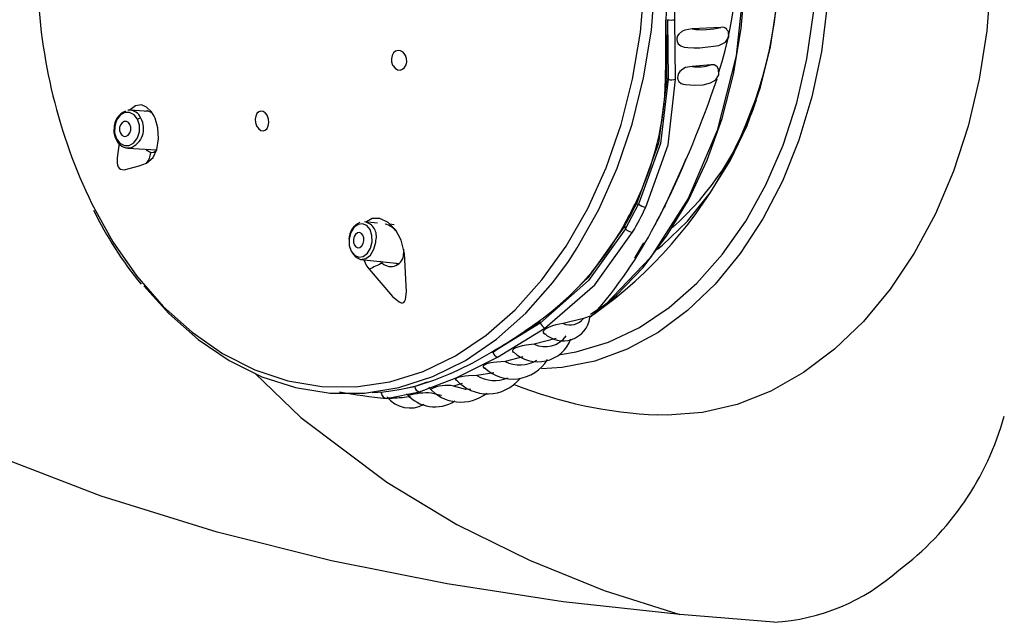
# Model space of a CAD drawing. Header units: millimetres. Extents: x 2848.32 to 2849.28, y 2905.67 to 2907.97.
# Tile 4 of 20: x 2849.0262 to 2849.0912, y 2906.0744 to 2906.1141. Entities that reach past the tile are written whole.
import ezdxf

# ---------------------------------------------------------------- set-up
doc = ezdxf.new("R2010")
doc.units = ezdxf.units.MM
doc.layers.add('SANINDUSA', color=3, linetype='Continuous')

msp = doc.modelspace()

# ---------------------------------------------------------------- linework, layer by layer
at = {"layer": 'SANINDUSA', "linetype": 'Continuous'}
for p, q in [((2849.068929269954, 2906.110181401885), (2849.068959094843, 2906.114107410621)), ((2849.068959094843, 2906.114107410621), (2849.068959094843, 2906.114107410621)), ((2849.068959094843, 2906.114107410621), (2849.069011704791, 2906.110180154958)), ((2849.069502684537, 2906.11018608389), (2849.069448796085, 2906.114108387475)), ((2849.072485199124, 2906.113605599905), (2849.070596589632, 2906.113503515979)), ((2849.071830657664, 2906.111133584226), (2849.070599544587, 2906.111033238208)), ((2849.068925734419, 2906.110182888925), (2849.068840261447, 2906.110218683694)), ((2849.069011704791, 2906.110180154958), (2849.068929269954, 2906.110181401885)), ((2849.074700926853, 2906.108523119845), (2849.074834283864, 2906.108804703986)), ((2849.034727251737, 2906.108057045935), (2849.033506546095, 2906.108139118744)), ((2849.03333883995, 2906.105644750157), (2849.033487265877, 2906.105650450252)), ((2849.03333883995, 2906.105644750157), (2849.035247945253, 2906.105516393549)), ((2849.066189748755, 2906.100319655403), (2849.067048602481, 2906.101954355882)), ((2849.066912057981, 2906.10195641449), (2849.066848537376, 2906.102013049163)), ((2849.066912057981, 2906.10195641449), (2849.067048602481, 2906.101954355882)), ((2849.068813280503, 2906.101863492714), (2849.068723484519, 2906.10168317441)), ((2849.049818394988, 2906.100701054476), (2849.048978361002, 2906.100786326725)), ((2849.050299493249, 2906.100652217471), (2849.050285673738, 2906.10065362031)), ((2849.050932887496, 2906.100587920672), (2849.050646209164, 2906.100617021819)), ((2849.066148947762, 2906.100503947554), (2849.066095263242, 2906.100558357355)), ((2849.066189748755, 2906.100319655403), (2849.066148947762, 2906.100503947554)), ((2849.051537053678, 2906.098968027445), (2849.051547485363, 2906.098673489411)), ((2849.048726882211, 2906.098299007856), (2849.051274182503, 2906.098040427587)), ((2849.050139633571, 2906.098050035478), (2849.050002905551, 2906.098169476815)), ((2849.064067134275, 2906.094650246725), (2849.06384235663, 2906.094461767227)), ((2849.057445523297, 2906.092193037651), (2849.060539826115, 2906.094213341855)), ((2849.060564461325, 2906.094102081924), (2849.057445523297, 2906.092193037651)), ((2849.060539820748, 2906.09421333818), (2849.060537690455, 2906.094217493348)), ((2849.060539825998, 2906.094213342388), (2849.060564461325, 2906.094102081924)), ((2849.063433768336, 2906.094400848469), (2849.062084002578, 2906.094064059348)), ((2849.057755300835, 2906.091851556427), (2849.06087683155, 2906.093768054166)), ((2849.061627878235, 2906.09309146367), (2849.060161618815, 2906.092709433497)), ((2849.059424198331, 2906.091885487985), (2849.058251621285, 2906.091570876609)), ((2849.057512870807, 2906.090812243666), (2849.056386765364, 2906.090648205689)), ((2849.053106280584, 2906.090204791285), (2849.052285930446, 2906.089908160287)), ((2849.055418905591, 2906.090105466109), (2849.054852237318, 2906.089949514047)), ((2849.050093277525, 2906.089465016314), (2849.050068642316, 2906.089576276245)), ((2849.050418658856, 2906.089136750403), (2849.052602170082, 2906.089569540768)), ((2849.052285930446, 2906.089908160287), (2849.051725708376, 2906.089794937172)), ((2849.052082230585, 2906.089877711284), (2849.052285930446, 2906.089908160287)), ((2849.052285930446, 2906.089908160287), (2849.052285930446, 2906.089908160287)), ((2849.051483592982, 2906.089203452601), (2849.05199538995, 2906.089277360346)), ((2849.075992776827, 2906.074367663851), (2849.069789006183, 2906.074877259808))]:
    msp.add_line(p, q, dxfattribs=at)
at = {"layer": 'SANINDUSA', "linetype": 'Continuous', "flags": 128}
for points in [[(2849.061908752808, 2906.092027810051), (2849.062949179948, 2906.092207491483), (2849.065067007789, 2906.092839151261), (2849.06711866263, 2906.093814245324), (2849.069076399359, 2906.095119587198), (2849.070913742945, 2906.096737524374), (2849.072605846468, 2906.098646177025), (2849.07412982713, 2906.100819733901), (2849.075465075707, 2906.103228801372), (2849.076593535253, 2906.105840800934), (2849.077499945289, 2906.108620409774), (2849.078172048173, 2906.11153003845), (2849.078600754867, 2906.114530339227), (2849.078780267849, 2906.117580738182), (2849.078708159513, 2906.120639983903), (2849.078385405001, 2906.12366670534), (2849.077816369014, 2906.126619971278), (2849.077008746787, 2906.12945984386), (2849.075973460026, 2906.132147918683), (2849.074724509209, 2906.134647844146), (2849.073278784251, 2906.136925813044), (2849.071655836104, 2906.138951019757), (2849.069877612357, 2906.140696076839), (2849.067968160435, 2906.142137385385)], [(2849.063912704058, 2906.094552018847), (2849.065594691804, 2906.095935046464), (2849.067355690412, 2906.097775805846), (2849.06895367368, 2906.099893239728), (2849.070367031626, 2906.102258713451), (2849.071576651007, 2906.10484023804), (2849.072566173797, 2906.107602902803), (2849.073322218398, 2906.110509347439), (2849.073834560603, 2906.113520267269), (2849.074096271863, 2906.11659494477), (2849.074103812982, 2906.119691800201), (2849.07385708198, 2906.122768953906), (2849.07335941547, 2906.125784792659), (2849.072617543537, 2906.128698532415), (2849.071641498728, 2906.131470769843), (2849.070444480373, 2906.134064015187), (2849.069042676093, 2906.136443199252), (2849.067455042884, 2906.138576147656), (2849.065703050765, 2906.140434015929), (2849.064345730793, 2906.141592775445)], [(2849.064306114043, 2906.141480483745), (2849.066443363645, 2906.139665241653), (2849.069183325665, 2906.136147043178), (2849.071385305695, 2906.131940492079), (2849.072964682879, 2906.127207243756), (2849.073860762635, 2906.122129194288), (2849.074039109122, 2906.116901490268), (2849.073492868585, 2906.111725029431), (2849.07224303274, 2906.106798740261), (2849.070337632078, 2906.102311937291)], [(2849.068304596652, 2906.098973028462), (2849.068635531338, 2906.099239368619), (2849.070288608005, 2906.100817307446), (2849.071785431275, 2906.102681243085), (2849.073101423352, 2906.104800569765), (2849.074214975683, 2906.107140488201), (2849.075107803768, 2906.109662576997), (2849.075765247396, 2906.112325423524), (2849.07617651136, 2906.115085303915), (2849.076334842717, 2906.117896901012), (2849.076237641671, 2906.120714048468), (2849.07588650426, 2906.123490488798), (2849.075287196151, 2906.126180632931), (2849.074449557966, 2906.128740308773), (2849.073387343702, 2906.131127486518), (2849.072117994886, 2906.133302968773), (2849.070662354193, 2906.13523103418), (2849.069044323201, 2906.136880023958), (2849.068163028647, 2906.137606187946)], [(2849.062424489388, 2906.098161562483), (2849.063014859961, 2906.099057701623), (2849.064437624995, 2906.101583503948), (2849.06565147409, 2906.104318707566), (2849.066641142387, 2906.107228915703), (2849.067394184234, 2906.110277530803), (2849.067901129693, 2906.113426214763), (2849.06815560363, 2906.116635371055), (2849.068154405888, 2906.119864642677), (2849.067897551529, 2906.123073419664), (2849.067388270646, 2906.126221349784), (2849.066632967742, 2906.12926884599), (2849.065641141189, 2906.132177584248), (2849.06442526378, 2906.134910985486), (2849.063035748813, 2906.137379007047)], [(2849.069448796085, 2906.114108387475), (2849.069442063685, 2906.117923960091), (2849.069506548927, 2906.121744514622)], [(2849.030968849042, 2906.101971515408), (2849.032359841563, 2906.099469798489), (2849.033940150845, 2906.097204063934), (2849.035689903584, 2906.09520280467), (2849.037587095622, 2906.093491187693), (2849.039607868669, 2906.092090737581), (2849.041726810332, 2906.091019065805), (2849.043917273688, 2906.09028964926), (2849.046151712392, 2906.089911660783), (2849.04840202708, 2906.089889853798), (2849.050639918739, 2906.09022450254), (2849.052837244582, 2906.090911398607), (2849.054966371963, 2906.091941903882), (2849.05700052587, 2906.093303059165), (2849.058914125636, 2906.094977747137), (2849.060683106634, 2906.096944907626), (2849.062285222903, 2906.099179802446), (2849.063700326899, 2906.1016543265), (2849.06491062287, 2906.10433736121), (2849.065900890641, 2906.10719516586), (2849.066658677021, 2906.110191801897), (2849.067174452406, 2906.113289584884), (2849.067441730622, 2906.116449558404)], [(2849.090281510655, 2906.116636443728), (2849.090034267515, 2906.113384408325), (2849.089539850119, 2906.110189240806), (2849.088804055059, 2906.107088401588), (2849.087835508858, 2906.104118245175), (2849.086645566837, 2906.101313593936), (2849.085248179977, 2906.098707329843), (2849.083659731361, 2906.096330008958), (2849.081898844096, 2906.094209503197), (2849.079986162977, 2906.09237067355), (2849.07794411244, 2906.090835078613), (2849.075796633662, 2906.089620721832), (2849.073568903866, 2906.088741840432), (2849.071287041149, 2906.088208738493), (2849.068977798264, 2906.088027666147), (2849.068306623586, 2906.088041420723)], [(2849.079505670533, 2906.115039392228), (2849.079123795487, 2906.111986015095), (2849.078498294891, 2906.10901410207), (2849.077637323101, 2906.106162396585), (2849.076552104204, 2906.103468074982), (2849.075256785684, 2906.100966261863), (2849.073768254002, 2906.098689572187), (2849.072105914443, 2906.096667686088), (2849.070291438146, 2906.094926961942), (2849.068348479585, 2906.09349009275), (2849.066302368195, 2906.0923758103), (2849.064179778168, 2906.091598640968), (2849.06200838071, 2906.091168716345), (2849.060640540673, 2906.091079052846)], [(2849.070596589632, 2906.113503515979), (2849.070117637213, 2906.113429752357), (2849.069905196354, 2906.113331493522), (2849.069705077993, 2906.113158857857), (2849.069628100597, 2906.113039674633), (2849.069580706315, 2906.112897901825), (2849.069574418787, 2906.112770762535), (2849.069597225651, 2906.112661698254), (2849.069671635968, 2906.11252375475), (2849.069841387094, 2906.112377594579), (2849.070075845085, 2906.112306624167)], [(2849.070698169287, 2906.112261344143), (2849.071096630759, 2906.112246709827), (2849.072365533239, 2906.112398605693), (2849.072797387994, 2906.112622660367), (2849.073023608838, 2906.112954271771), (2849.072988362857, 2906.11332743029), (2849.072864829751, 2906.113471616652)], [(2849.070075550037, 2906.112297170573), (2849.070299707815, 2906.11227597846), (2849.070698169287, 2906.112261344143)], [(2849.051641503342, 2906.111812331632), (2849.051512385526, 2906.11196743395), (2849.051353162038, 2906.112061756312), (2849.051181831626, 2906.112084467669), (2849.051018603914, 2906.112033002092), (2849.050882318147, 2906.111914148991), (2849.050787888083, 2906.111742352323), (2849.05074506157, 2906.111537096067), (2849.050758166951, 2906.111320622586), (2849.050826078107, 2906.111116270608), (2849.0508570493, 2906.111059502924), (2849.050986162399, 2906.110904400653), (2849.051145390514, 2906.110810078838), (2849.051316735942, 2906.110787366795), (2849.051479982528, 2906.11083883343), (2849.051616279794, 2906.110957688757), (2849.051710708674, 2906.111129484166), (2849.051753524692, 2906.111334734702), (2849.051740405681, 2906.111551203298), (2849.051672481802, 2906.111755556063), (2849.051641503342, 2906.111812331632)], [(2849.070599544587, 2906.111033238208), (2849.070162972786, 2906.110954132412), (2849.069970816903, 2906.110857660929), (2849.06978654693, 2906.110693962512), (2849.069700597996, 2906.110564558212), (2849.069645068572, 2906.110412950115), (2849.069632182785, 2906.110279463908), (2849.06965044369, 2906.110163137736), (2849.069719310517, 2906.110024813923), (2849.069876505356, 2906.10989258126), (2849.069996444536, 2906.109864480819)], [(2849.069995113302, 2906.109853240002), (2849.070148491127, 2906.109831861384), (2849.07077168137, 2906.1097946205), (2849.071325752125, 2906.109823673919), (2849.071797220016, 2906.109936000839), (2849.072158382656, 2906.110151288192), (2849.072355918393, 2906.110469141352), (2849.072341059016, 2906.110836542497), (2849.072237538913, 2906.110997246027)], [(2849.06892926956, 2906.110181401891), (2849.068381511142, 2906.10595944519), (2849.066912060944, 2906.101956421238)], [(2849.069011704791, 2906.110180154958), (2849.068511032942, 2906.105948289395), (2849.067048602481, 2906.101954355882)], [(2849.067537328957, 2906.101751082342), (2849.069014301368, 2906.105851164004), (2849.069502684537, 2906.11018608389)], [(2849.03458133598, 2906.10464960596), (2849.035014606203, 2906.105016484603), (2849.035266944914, 2906.105557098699), (2849.035380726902, 2906.106241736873), (2849.035339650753, 2906.106969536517), (2849.035159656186, 2906.10760766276), (2849.03509677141, 2906.107744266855), (2849.034911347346, 2906.108042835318), (2849.034591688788, 2906.108346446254), (2849.034243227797, 2906.108484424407), (2849.033860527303, 2906.108437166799), (2849.033502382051, 2906.108162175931), (2849.033478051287, 2906.108118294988)], [(2849.033993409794, 2906.107540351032), (2849.033767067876, 2906.107837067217), (2849.033469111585, 2906.107991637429), (2849.033144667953, 2906.107980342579), (2849.032843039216, 2906.107804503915), (2849.032610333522, 2906.107490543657), (2849.032482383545, 2906.107086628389), (2849.032478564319, 2906.106654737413), (2849.032599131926, 2906.10626051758)], [(2849.034455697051, 2906.108075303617), (2849.034634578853, 2906.108113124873), (2849.034912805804, 2906.108000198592), (2849.034979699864, 2906.107932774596)], [(2849.042534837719, 2906.107807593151), (2849.042417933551, 2906.107961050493), (2849.042277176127, 2906.108055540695), (2849.042128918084, 2906.108080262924), (2849.041989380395, 2906.108032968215), (2849.041873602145, 2906.107918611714), (2849.041794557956, 2906.107748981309), (2849.041761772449, 2906.107542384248), (2849.041779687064, 2906.107322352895), (2849.041846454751, 2906.107114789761), (2849.041877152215, 2906.107054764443), (2849.04199406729, 2906.106901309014), (2849.042134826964, 2906.10680681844), (2849.042283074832, 2906.106782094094), (2849.042422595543, 2906.106829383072), (2849.042538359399, 2906.106943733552), (2849.042617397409, 2906.107113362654), (2849.042650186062, 2906.107319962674), (2849.042632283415, 2906.107539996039), (2849.04256553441, 2906.107747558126), (2849.042534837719, 2906.107807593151)], [(2849.032599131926, 2906.10626051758), (2849.032825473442, 2906.105963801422), (2849.033123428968, 2906.105809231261), (2849.033447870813, 2906.105820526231), (2849.03374949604, 2906.105996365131), (2849.033982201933, 2906.106310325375), (2849.034110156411, 2906.106714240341), (2849.034113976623, 2906.10714613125), (2849.033993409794, 2906.107540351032)], [(2849.032860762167, 2906.106619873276), (2849.032963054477, 2906.106485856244), (2849.033097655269, 2906.106416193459), (2849.033244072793, 2906.106421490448), (2849.033380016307, 2906.106500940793), (2849.033484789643, 2906.106642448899), (2849.033542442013, 2906.10682447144), (2849.033544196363, 2906.107019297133), (2849.033489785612, 2906.107197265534), (2849.033387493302, 2906.107331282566), (2849.03325289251, 2906.107400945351), (2849.033106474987, 2906.107395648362), (2849.032970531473, 2906.107316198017), (2849.032865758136, 2906.107174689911), (2849.032808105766, 2906.10699266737), (2849.032806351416, 2906.106797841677), (2849.032860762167, 2906.106619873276)], [(2849.0327938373, 2906.105915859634), (2849.032765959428, 2906.105785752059), (2849.03268891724, 2906.10532681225), (2849.032654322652, 2906.105008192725), (2849.032653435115, 2906.104664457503), (2849.032675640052, 2906.104526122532), (2849.032718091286, 2906.104406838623), (2849.032773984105, 2906.104324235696), (2849.032861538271, 2906.104256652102), (2849.033098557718, 2906.104207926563), (2849.034107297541, 2906.104464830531), (2849.034581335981, 2906.104649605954)], [(2849.034865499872, 2906.105324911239), (2849.034638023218, 2906.105457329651), (2849.034559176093, 2906.105562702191)], [(2849.03522356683, 2906.105464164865), (2849.035072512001, 2906.105340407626), (2849.03486549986, 2906.10532491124)], [(2849.068812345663, 2906.10186601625), (2849.06998298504, 2906.104434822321), (2849.070198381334, 2906.104959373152)], [(2849.070337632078, 2906.102311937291), (2849.067849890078, 2906.098437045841), (2849.064875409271, 2906.095322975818), (2849.063879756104, 2906.094658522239)], [(2849.048541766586, 2906.100611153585), (2849.048269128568, 2906.100404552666), (2849.048064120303, 2906.10006905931), (2849.047957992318, 2906.099655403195), (2849.047967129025, 2906.099226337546), (2849.048090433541, 2906.09884732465), (2849.048309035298, 2906.098576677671), (2849.04858929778, 2906.098455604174), (2849.048888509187, 2906.098502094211)], [(2849.048888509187, 2906.098502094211), (2849.049161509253, 2906.098709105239), (2849.049366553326, 2906.0990451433), (2849.049472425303, 2906.099459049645), (2849.049463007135, 2906.099887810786), (2849.049339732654, 2906.100266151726), (2849.049121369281, 2906.100536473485), (2849.048841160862, 2906.100657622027), (2849.048541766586, 2906.100611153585)], [(2849.051603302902, 2906.098687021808), (2849.051395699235, 2906.099567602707), (2849.051030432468, 2906.100229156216), (2849.050536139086, 2906.100728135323), (2849.049985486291, 2906.100992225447), (2849.049479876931, 2906.100987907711), (2849.049107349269, 2906.100772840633), (2849.049107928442, 2906.100773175)], [(2849.066148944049, 2906.100503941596), (2849.06371758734, 2906.097082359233), (2849.063214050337, 2906.096627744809)], [(2849.048661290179, 2906.099094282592), (2849.048784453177, 2906.099187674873), (2849.048876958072, 2906.099339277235), (2849.048924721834, 2906.099526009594), (2849.048920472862, 2906.09971944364), (2849.048864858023, 2906.099890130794), (2849.048766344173, 2906.100012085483), (2849.048639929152, 2906.100066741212), (2849.048504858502, 2906.100045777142), (2849.048381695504, 2906.099952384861), (2849.048289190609, 2906.099800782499), (2849.048241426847, 2906.09961405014), (2849.048245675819, 2906.099420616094), (2849.048301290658, 2906.09924992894), (2849.048399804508, 2906.099127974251), (2849.048526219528, 2906.099073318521), (2849.048661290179, 2906.099094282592)], [(2849.066189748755, 2906.100319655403), (2849.063763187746, 2906.096911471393), (2849.060564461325, 2906.094102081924)], [(2849.06087683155, 2906.093768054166), (2849.064167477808, 2906.09662595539), (2849.066667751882, 2906.100095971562)], [(2849.048131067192, 2906.098777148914), (2849.048148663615, 2906.098742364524), (2849.04839494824, 2906.0984374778), (2849.048710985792, 2906.098300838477), (2849.049048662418, 2906.098353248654), (2849.049356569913, 2906.098586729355), (2849.049587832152, 2906.098965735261), (2849.049707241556, 2906.099432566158), (2849.049716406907, 2906.099541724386)], [(2849.066793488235, 2906.098395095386), (2849.066853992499, 2906.098479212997), (2849.067411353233, 2906.09939772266)], [(2849.049269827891, 2906.097653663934), (2849.050814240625, 2906.095854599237), (2849.051257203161, 2906.095496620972), (2849.051386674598, 2906.095441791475), (2849.051483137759, 2906.095434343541), (2849.051556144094, 2906.095462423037), (2849.05161304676, 2906.095520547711), (2849.051675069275, 2906.095659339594), (2849.051736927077, 2906.096158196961), (2849.051603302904, 2906.098687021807)], [(2849.034412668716, 2906.096567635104), (2849.036050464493, 2906.094740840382), (2849.037984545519, 2906.09302419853), (2849.040042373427, 2906.091624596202), (2849.042198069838, 2906.090559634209), (2849.044424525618, 2906.089842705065), (2849.046693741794, 2906.089482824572), (2849.048977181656, 2906.089484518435), (2849.051246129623, 2906.089847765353), (2849.053472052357, 2906.090567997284), (2849.05562695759, 2906.091636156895), (2849.057683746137, 2906.093038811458), (2849.059616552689, 2906.09475832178), (2849.061401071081, 2906.096773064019), (2849.062424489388, 2906.098161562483)], [(2849.048923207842, 2906.098279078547), (2849.049108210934, 2906.097883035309), (2849.049269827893, 2906.097653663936)], [(2849.051196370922, 2906.097976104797), (2849.051060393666, 2906.098038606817), (2849.051032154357, 2906.098064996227)], [(2849.062084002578, 2906.094064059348), (2849.061603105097, 2906.093979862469), (2849.061367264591, 2906.0939153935), (2849.061111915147, 2906.093817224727), (2849.060970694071, 2906.093742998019), (2849.060850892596, 2906.093657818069), (2849.060781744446, 2906.09358402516), (2849.060751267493, 2906.093520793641), (2849.060762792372, 2906.093447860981), (2849.060866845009, 2906.093384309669), (2849.060943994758, 2906.093380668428)], [(2849.063858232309, 2906.094487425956), (2849.063867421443, 2906.094525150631), (2849.06380149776, 2906.094527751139), (2849.063546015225, 2906.094443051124), (2849.063433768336, 2906.094400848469)], [(2849.060161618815, 2906.092709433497), (2849.059636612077, 2906.092649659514), (2849.059373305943, 2906.092600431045), (2849.059085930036, 2906.092520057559), (2849.058948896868, 2906.09246510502), (2849.058829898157, 2906.092399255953), (2849.058759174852, 2906.092339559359), (2849.058726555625, 2906.092287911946), (2849.058730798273, 2906.092222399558), (2849.058799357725, 2906.092173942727)], [(2849.052602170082, 2906.089569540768), (2849.055027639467, 2906.090488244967), (2849.057755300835, 2906.091851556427)], [(2849.058251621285, 2906.091570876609), (2849.05769905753, 2906.091531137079), (2849.057456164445, 2906.091499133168), (2849.05719366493, 2906.0914465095), (2849.057047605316, 2906.091403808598), (2849.056917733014, 2906.091349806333), (2849.056839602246, 2906.091299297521), (2849.056802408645, 2906.091255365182), (2849.056799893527, 2906.091197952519), (2849.056885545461, 2906.091134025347), (2849.056975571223, 2906.091119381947)], [(2849.041723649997, 2906.090803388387), (2849.044758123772, 2906.087868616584), (2849.050436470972, 2906.083613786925), (2849.055073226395, 2906.080821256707), (2849.059850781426, 2906.078454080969), (2849.06477659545, 2906.076472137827), (2849.069789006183, 2906.074877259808)], [(2849.056386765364, 2906.090648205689), (2849.055842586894, 2906.090624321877), (2849.055614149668, 2906.090603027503), (2849.055369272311, 2906.090566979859), (2849.055219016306, 2906.090533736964), (2849.055087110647, 2906.090490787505), (2849.055009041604, 2906.090450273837), (2849.054971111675, 2906.090413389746), (2849.054970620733, 2906.090363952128), (2849.055065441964, 2906.090308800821), (2849.055117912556, 2906.090302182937)], [(2849.049468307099, 2906.089531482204), (2849.050230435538, 2906.089563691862), (2849.050708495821, 2906.089634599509)], [(2849.052191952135, 2906.089903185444), (2849.051397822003, 2906.08971881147), (2849.050711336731, 2906.089615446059)], [(2849.054041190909, 2906.089332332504), (2849.054016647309, 2906.089330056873), (2849.053394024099, 2906.089481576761)], [(2849.055984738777, 2906.089735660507), (2849.055657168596, 2906.089712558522), (2849.054852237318, 2906.089949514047)], [(2849.050503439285, 2906.089172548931), (2849.051408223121, 2906.089192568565), (2849.051483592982, 2906.089203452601)], [(2849.069789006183, 2906.074877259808), (2849.062092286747, 2906.075726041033), (2849.054434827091, 2906.076895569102), (2849.04680115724, 2906.078417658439), (2849.039239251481, 2906.080318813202), (2849.031599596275, 2906.082696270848), (2849.02408867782, 2906.085557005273)]]:
    msp.add_lwpolyline(points, dxfattribs=at)
at = {"layer": 'SANINDUSA', "linetype": 'Continuous'}
for centre, radius, start, end in [((2849.047579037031, 2906.118243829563), 0.02876832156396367, 305.0642282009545, 54.50720725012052), ((2849.049934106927, 2906.118036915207), 0.02360215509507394, 341.7481332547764, 10.76564815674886), ((2852.887907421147, 2906.089046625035), 3.819121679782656, 179.509313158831, 179.6240352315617), ((2849.063661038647, 2906.11774593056), 0.03629891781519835, 181.8177372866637, 205.7579257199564), ((2848.317542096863, 2906.117509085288), 0.7513335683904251, 359.441020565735, 359.7405485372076), ((2849.069200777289, 2906.115696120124), 0.001606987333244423, 261.3501968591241, 278.8783894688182), ((2849.071295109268, 2906.118101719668), 0.00465095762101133, 261.3621578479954, 284.8257714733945), ((2849.07256944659, 2906.113184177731), 0.000429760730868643, 43.94938142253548, 101.3050994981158), ((2849.071029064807, 2906.113365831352), 0.002371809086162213, 259.5665144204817, 289.7530521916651), ((2849.071921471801, 2906.110677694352), 0.0004648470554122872, 44.99851469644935, 101.2659577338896), ((2849.04962200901, 2906.110524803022), 0.01922100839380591, 333.5056440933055, 358.9696422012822), ((2849.003179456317, 2906.133723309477), 0.07295372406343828, 334.014835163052, 341.1887874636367), ((2849.069247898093, 2906.110952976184), 0.0008081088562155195, 253.0055502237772, 288.3781575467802), ((2849.05659060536, 2906.114803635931), 0.01920422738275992, 311.3428056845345, 341.7509596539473), ((2849.033660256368, 2906.106949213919), 0.001222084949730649, 112.4645332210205, 179.5821880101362), ((2849.033455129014, 2906.107335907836), 0.0008033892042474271, 20.22721428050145, 96.93536045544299), ((2849.033035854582, 2906.106930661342), 0.001357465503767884, 289.4230031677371, 30.20884976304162), ((2849.034221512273, 2906.107223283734), 0.0003905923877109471, 91.83979361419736, 125.7317480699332), ((2849.033541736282, 2906.106784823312), 0.001117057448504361, 171.074985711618, 211.5134103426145), ((2849.032629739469, 2906.106220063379), 5.0728337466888e-05, 127.1110536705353, 229.8362401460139), ((2849.033382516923, 2906.106493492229), 0.0008453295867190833, 200.2478147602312, 278.3201126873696), ((2849.033652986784, 2906.105437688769), 0.001217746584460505, 319.6718152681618, 354.6861282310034), ((2849.039821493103, 2906.115210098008), 0.03008294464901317, 330.7197955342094, 333.8463157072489), ((2849.039919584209, 2906.115211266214), 0.03007132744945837, 330.7197955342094, 333.8463157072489), ((2849.040011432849, 2906.115156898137), 0.03061683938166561, 330.5333785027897, 334.0327327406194), ((2849.067571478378, 2906.102522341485), 0.0007720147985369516, 227.3679670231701, 267.464742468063), ((2849.041725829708, 2906.115198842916), 0.03018874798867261, 331.0008303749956, 333.5652808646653), ((2849.068748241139, 2906.101831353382), 7.254691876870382e-05, 277.8164433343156, 26.29637174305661), ((2849.053507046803, 2906.112536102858), 0.02496916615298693, 206.1314895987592, 219.4499833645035), ((2849.04194867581, 2906.115217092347), 0.03000095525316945, 331.3814341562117, 333.184677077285), ((2849.049159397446, 2906.099605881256), 0.001225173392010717, 113.6678351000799, 178.5979646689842), ((2849.048772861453, 2906.099823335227), 0.0009846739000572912, 343.3817252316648, 77.9539328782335), ((2849.050050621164, 2906.099380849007), 0.001275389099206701, 35.16490691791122, 77.29356300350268), ((2849.049126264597, 2906.109958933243), 0.01939874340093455, 305.707631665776, 330.8068640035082), ((2849.042356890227, 2906.113918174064), 0.02902736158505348, 318.4108183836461, 332.6080960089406), ((2849.06811448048, 2906.1006427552), 8.077487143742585e-05, 280.8719030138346, 23.2613920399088), ((2849.066694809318, 2906.100776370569), 0.000680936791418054, 222.122346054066, 267.7227179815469), ((2849.050704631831, 2906.098675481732), 0.0008428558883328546, 227.9068494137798, 359.8645656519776), ((2849.052115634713, 2906.097327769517), 0.001460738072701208, 110.2287020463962, 112.8889800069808), ((2849.123459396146, 2905.936003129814), 0.177862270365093, 114.3448552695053, 114.6527728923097), ((2849.063937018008, 2906.094848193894), 0.0002368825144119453, 303.3180486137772, 332.6489465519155), ((2849.038281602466, 2906.12482114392), 0.037796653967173, 300.3020627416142, 305.9071368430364), ((2849.061202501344, 2906.094385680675), 0.0006982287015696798, 203.9643945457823, 242.1976570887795), ((2849.062076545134, 2906.094714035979), 0.001783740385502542, 226.0307189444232, 351.8695807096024), ((2849.062524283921, 2906.095172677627), 0.001192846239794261, 248.3397845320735, 319.6805740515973), ((2849.060892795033, 2906.094234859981), 0.001691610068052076, 244.390399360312, 324.8167876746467), ((2849.060419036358, 2906.093862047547), 0.002314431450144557, 225.9754967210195, 339.608397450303), ((2849.04649370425, 2906.109739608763), 0.02063864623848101, 286.0273396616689, 301.7440780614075), ((2849.057934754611, 2906.092325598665), 0.0005068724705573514, 195.1607092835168, 249.2653021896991), ((2849.058751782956, 2906.093098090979), 0.002686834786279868, 225.5838180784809, 328.4201335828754), ((2849.059224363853, 2906.093533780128), 0.002190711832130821, 243.6386816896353, 300.552336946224), ((2849.057090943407, 2906.092182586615), 0.002752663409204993, 221.4036644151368, 321.140477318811), ((2849.057563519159, 2906.092558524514), 0.002243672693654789, 238.3669861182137, 292.5881858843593), ((2849.06941719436, 2906.116574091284), 0.02854699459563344, 248.2815351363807, 267.7845150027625), ((2849.054018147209, 2906.126845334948), 0.0378799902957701, 259.8119957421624, 264.5473289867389), ((2849.050433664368, 2906.089477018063), 0.000340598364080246, 182.0193685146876, 267.474941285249), ((2849.053615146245, 2906.091031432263), 0.002453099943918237, 220.3465782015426, 302.6723579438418), ((2849.053091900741, 2906.085071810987), 0.004420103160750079, 86.08065698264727, 105.8630386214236), ((2849.0526574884, 2906.089938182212), 0.0003727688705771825, 184.619472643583, 261.4658748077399), ((2849.055330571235, 2906.091669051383), 0.002779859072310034, 220.130097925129, 308.1871066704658), ((2849.054409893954, 2906.087674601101), 0.002317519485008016, 78.99647903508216, 116.7883412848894), ((2849.051964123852, 2906.09042565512), 0.001924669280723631, 218.0317978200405, 299.0507585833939), ((2849.046067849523, 2906.166167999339), 0.07715914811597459, 273.3346612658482, 274.025224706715), ((2849.072913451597, 2906.093032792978), 0.01897165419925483, 306.5979641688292, 344.5136952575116), ((2849.07517134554, 2906.08791953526), 0.01357674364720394, 273.4686747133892, 311.8203632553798)]:
    msp.add_arc(centre, radius, start, end, dxfattribs=at)

doc.saveas('drawing.dxf')
